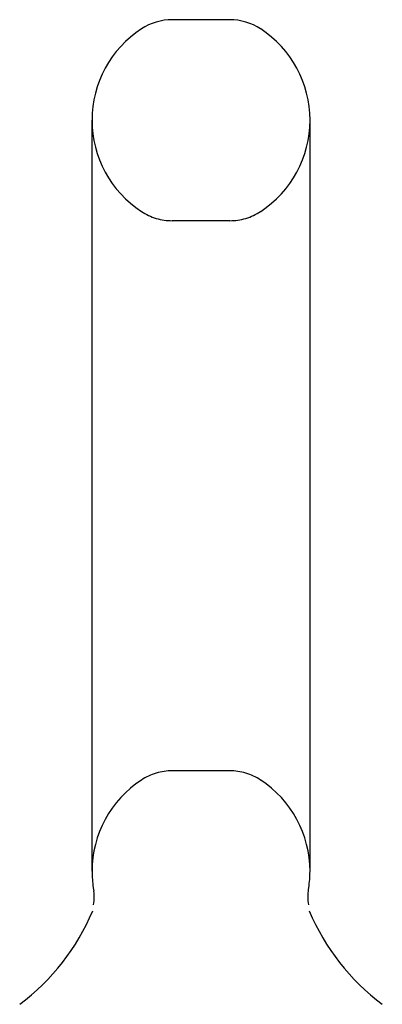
# Model space of a CAD drawing. Header units: inches. Extents: x 0 to 227, y 0 to 147.
# Tile 32 of 34: x 127.18 to 127.984, y 110.532 to 112.712. Entities that reach past the tile are written whole.
import ezdxf

# ---------------------------------------------------------------- set-up
doc = ezdxf.new("R2010")
doc.units = ezdxf.units.IN
doc.header["$LTSCALE"] = 12.466667
doc.header["$MEASUREMENT"] = 0
doc.linetypes.add('HIDDEN', pattern=[0.2, 0.1, -0.1])
doc.layers.get('0').update_dxf_attribs({"linetype": 'CONTINUOUS'})
doc.layers.add('DEFAULT_2', color=8, linetype='HIDDEN')

msp = doc.modelspace()

# ---------------------------------------------------------------- linework, layer by layer
at = {"color": 7, "linetype": 'Continuous'}
for p, q in [((127.6457, 112.7115), (127.5182, 112.7115)), ((127.3405, 110.826), (127.3405, 112.489)), ((127.8235, 110.826), (127.8235, 112.489)), ((127.3432, 110.7897), (127.3437, 110.786)), ((127.3437, 110.786), (127.3442, 110.7818)), ((127.3441, 110.7818), (127.3445, 110.7775)), ((127.3444, 110.7776), (127.3446, 110.7732)), ((127.3446, 110.769), (127.3445, 110.7646)), ((127.3446, 110.7733), (127.3446, 110.7689)), ((127.8193, 110.7732), (127.8195, 110.7775)), ((127.8193, 110.7689), (127.8193, 110.7733)), ((127.8194, 110.7646), (127.8193, 110.769)), ((127.8198, 110.7818), (127.8202, 110.786)), ((127.3438, 110.7562), (127.3432, 110.752)), ((127.3442, 110.7605), (127.3437, 110.7561)), ((127.3445, 110.7647), (127.3442, 110.7603)), ((127.8197, 110.7604), (127.8194, 110.7647)), ((127.8202, 110.7561), (127.8197, 110.7604)), ((127.8207, 110.7521), (127.8202, 110.7562))]:
    msp.add_line(p, q, dxfattribs=at)
msp.add_lwpolyline([(127.8195, 110.7775), (127.8198, 110.7818), (127.8202, 110.786), (127.8207, 110.7897)], dxfattribs=at)
for centre, radius, start, end in [((127.5182, 112.5865), 0.125, 90, 123.1848), ((127.6457, 112.5865), 0.125, 56.8152, 90), ((127.582, 112.489), 0.2415, 123.1848, 180), ((127.582, 112.489), 0.2415, 0, 56.8152), ((127.582, 110.826), 0.2415, 180, 188.65), ((127.582, 110.826), 0.2415, 351.35, 360), ((126.8811, 110.9322), 0.5, 306.7414, 337.1842), ((128.2828, 110.9322), 0.5, 202.8158, 233.2586)]:
    msp.add_arc(centre, radius, start, end, dxfattribs=at)
at = {"layer": 'DEFAULT_2', "color": 8, "linetype": 'HIDDEN'}
for p, q in [((127.6457, 112.2665), (127.5182, 112.2665)), ((127.6457, 111.0485), (127.5182, 111.0485))]:
    msp.add_line(p, q, dxfattribs=at)
for centre, radius, start, end in [((127.582, 112.489), 0.2415, 180, 236.8152), ((127.582, 112.489), 0.2415, 303.1848, 360), ((127.5182, 112.3915), 0.125, 236.8152, 270), ((127.6457, 112.3915), 0.125, 270, 303.1848), ((127.582, 110.826), 0.2415, 123.1848, 180), ((127.5182, 110.9235), 0.125, 90, 123.1848), ((127.6457, 110.9235), 0.125, 56.8152, 90), ((127.582, 110.826), 0.2415, 0, 56.8152)]:
    msp.add_arc(centre, radius, start, end, dxfattribs=at)

doc.saveas('drawing.dxf')
